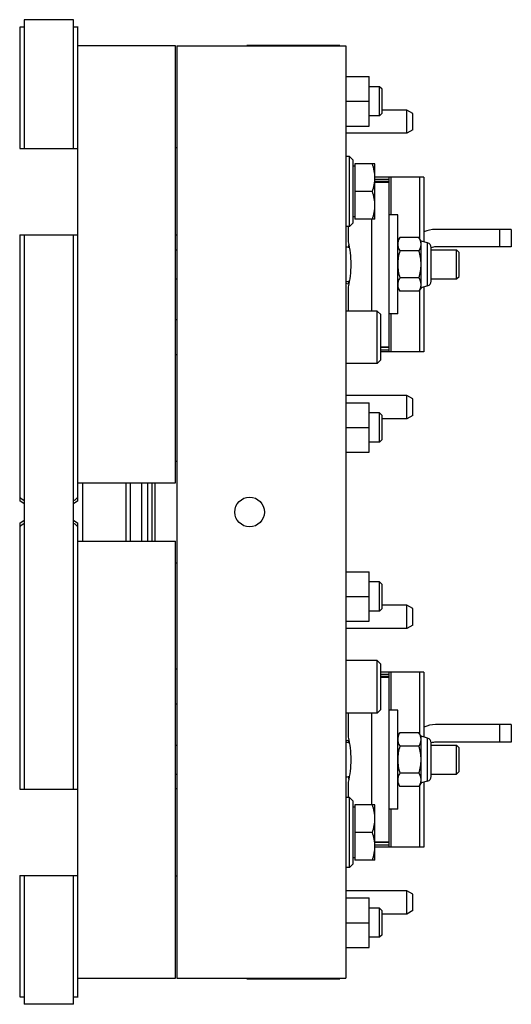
# Model space of a CAD drawing. Extents: x -1622 to 1181, y 8 to 1633.
# Tile 57 of 83: x -517 to -348, y 1294 to 1632. Entities that reach past the tile are written whole.
import ezdxf

# ---------------------------------------------------------------- set-up
doc = ezdxf.new("R2010")
doc.units = 0
doc.header["$LTSCALE"] = 65.395
doc.layers.get('0').update_dxf_attribs({"linetype": 'CONTINUOUS'})

msp = doc.modelspace()

# ---------------------------------------------------------------- linework, layer by layer
at = {"color": 7, "linetype": 'CONTINUOUS'}
for p, q in [((-516.97, 1629.25), (-516.97, 1587.62)), ((-498.47, 1631.82), (-515.47, 1631.82)), ((-515.47, 1631.82), (-515.47, 1587.62)), ((-498.47, 1587.62), (-498.47, 1631.82)), ((-496.97, 1466.64), (-496.97, 1629.25)), ((-463.47, 1622.82), (-496.97, 1622.82)), ((-463.47, 1472.82), (-463.47, 1622.82)), ((-463.02, 1622.82), (-405.02, 1622.82)), ((-463.02, 1622.82), (-463.02, 1302.82)), ((-407.02, 1623.02), (-439.02, 1623.02)), ((-439.02, 1622.82), (-439.02, 1623.02)), ((-407.02, 1623.02), (-407.02, 1622.82)), ((-405.02, 1622.82), (-405.02, 1302.82)), ((-405.02, 1612.32), (-397.02, 1612.32)), ((-397.02, 1595.32), (-397.02, 1612.32)), ((-393.37, 1608.82), (-397.02, 1608.82)), ((-393.37, 1598.82), (-393.37, 1608.82)), ((-392.47, 1607.92), (-393.37, 1608.82)), ((-392.47, 1599.72), (-392.47, 1607.92)), ((-405.02, 1603.82), (-397.02, 1603.82)), ((-393.37, 1598.82), (-397.02, 1598.82)), ((-392.47, 1599.72), (-393.37, 1598.82)), ((-384.02, 1600.82), (-392.47, 1600.82)), ((-382.02, 1599.67), (-384.02, 1600.82)), ((-384.02, 1592.82), (-384.02, 1600.82)), ((-382.02, 1593.98), (-382.02, 1599.67)), ((-405.02, 1595.32), (-397.02, 1595.32)), ((-384.02, 1592.82), (-405.02, 1592.82)), ((-382.02, 1593.98), (-384.02, 1592.82)), ((-517, 1587.62), (-496.97, 1587.62)), ((-463.02, 1587.82), (-463.47, 1587.82)), ((-403.77, 1584.82), (-405.02, 1584.82)), ((-403.77, 1560.82), (-403.77, 1584.82)), ((-403.77, 1584.82), (-402.52, 1583.57)), ((-402.52, 1562.07), (-402.52, 1583.57)), ((-395.02, 1582.32), (-401.92, 1582.32)), ((-401.92, 1582.32), (-401.92, 1563.32)), ((-395.02, 1563.32), (-395.02, 1582.32)), ((-401.92, 1581.52), (-402.52, 1581.52)), ((-378.15, 1577.82), (-395.02, 1577.82)), ((-390.15, 1576.32), (-395.02, 1576.32)), ((-390.15, 1517.82), (-390.15, 1577.82)), ((-378.15, 1577.82), (-378.15, 1555.56)), ((-395.86, 1572.82), (-401.92, 1572.82)), ((-403.77, 1560.82), (-402.52, 1562.07)), ((-401.92, 1564.12), (-402.52, 1564.12)), ((-395.02, 1563.32), (-401.92, 1563.32)), ((-396.15, 1563.32), (-396.15, 1531.82)), ((-387.15, 1564.82), (-390.15, 1564.82)), ((-387.15, 1530.82), (-387.15, 1564.82)), ((-403.77, 1560.82), (-405.02, 1560.82)), ((-404.15, 1560.82), (-404.15, 1555.55)), ((-348.15, 1559.82), (-374.15, 1559.82)), ((-348.15, 1559.82), (-348.15, 1553.82)), ((-517, 1558.02), (-496.97, 1558.02)), ((-516.97, 1558.02), (-516.97, 1466.64)), ((-515.47, 1558.02), (-515.47, 1367.62)), ((-498.47, 1367.62), (-498.47, 1558.02)), ((-463.02, 1557.82), (-463.47, 1557.82)), ((-387.15, 1555.82), (-386.44, 1557.06)), ((-379.87, 1557.06), (-386.44, 1557.06)), ((-379.15, 1555.82), (-379.87, 1557.06)), ((-376.89, 1555.22), (-379.15, 1555.82)), ((-379.15, 1539.82), (-379.15, 1555.82)), ((-463.47, 1552.82), (-463.02, 1552.82)), ((-379.87, 1552.44), (-386.44, 1552.44)), ((-375.65, 1542.04), (-375.65, 1553.61)), ((-375.65, 1552.82), (-366.92, 1552.82)), ((-348.15, 1553.82), (-374.15, 1553.82)), ((-366.92, 1552.82), (-366.02, 1551.92)), ((-366.92, 1542.82), (-366.92, 1552.82)), ((-366.02, 1543.72), (-366.02, 1551.92)), ((-463.47, 1542.82), (-463.02, 1542.82)), ((-379.87, 1543.2), (-386.44, 1543.2)), ((-375.65, 1542.82), (-366.92, 1542.82)), ((-366.92, 1542.82), (-366.02, 1543.72)), ((-404.15, 1540.09), (-404.15, 1531.82)), ((-387.15, 1539.82), (-386.44, 1538.59)), ((-379.87, 1538.59), (-386.44, 1538.59)), ((-379.15, 1539.82), (-379.87, 1538.59)), ((-376.89, 1540.43), (-379.15, 1539.82)), ((-378.15, 1540.09), (-378.15, 1517.82)), ((-394.22, 1531.82), (-405.02, 1531.82)), ((-393.02, 1530.62), (-394.22, 1531.82)), ((-394.22, 1513.82), (-394.22, 1531.82)), ((-463.02, 1528.82), (-463.47, 1528.82)), ((-393.02, 1515.02), (-393.02, 1530.62)), ((-387.15, 1530.82), (-390.15, 1530.82)), ((-390.15, 1519.33), (-393.02, 1519.33)), ((-378.15, 1517.82), (-393.02, 1517.82)), ((-463.02, 1516.82), (-463.47, 1516.82)), ((-393.02, 1515.02), (-394.22, 1513.82)), ((-394.22, 1513.82), (-405.02, 1513.82)), ((-384.02, 1502.82), (-405.02, 1502.82)), ((-382.02, 1501.67), (-384.02, 1502.82)), ((-384.02, 1494.82), (-384.02, 1502.82)), ((-382.02, 1495.98), (-382.02, 1501.67)), ((-405.02, 1500.32), (-397.02, 1500.32)), ((-397.02, 1483.32), (-397.02, 1500.32)), ((-393.37, 1496.82), (-397.02, 1496.82)), ((-392.47, 1495.92), (-393.37, 1496.82)), ((-393.37, 1486.82), (-393.37, 1496.82)), ((-392.47, 1487.72), (-392.47, 1495.92)), ((-384.02, 1494.82), (-392.47, 1494.82)), ((-382.02, 1495.98), (-384.02, 1494.82)), ((-405.02, 1491.82), (-397.02, 1491.82)), ((-392.47, 1487.72), (-393.37, 1486.82)), ((-393.37, 1486.82), (-397.02, 1486.82)), ((-405.02, 1483.32), (-397.02, 1483.32)), ((-496.97, 1472.82), (-463.47, 1472.82)), ((-480.47, 1452.82), (-480.47, 1472.82)), ((-478.97, 1452.82), (-478.97, 1472.82)), ((-515.47, 1465.59), (-516.97, 1466.64)), ((-496.97, 1466.64), (-498.47, 1465.59)), ((-516.97, 1459), (-515.47, 1460.05)), ((-516.97, 1459), (-516.97, 1367.62)), ((-498.47, 1460.05), (-496.97, 1459)), ((-496.97, 1296.4), (-496.97, 1459)), ((-496.97, 1452.82), (-463.47, 1452.82)), ((-463.47, 1302.82), (-463.47, 1452.82)), ((-405.02, 1442.32), (-397.02, 1442.32)), ((-397.02, 1425.32), (-397.02, 1442.32)), ((-393.37, 1438.82), (-397.02, 1438.82)), ((-392.47, 1437.92), (-393.37, 1438.82)), ((-393.37, 1428.82), (-393.37, 1438.82)), ((-392.47, 1429.72), (-392.47, 1437.92)), ((-405.02, 1433.82), (-397.02, 1433.82)), ((-384.02, 1430.82), (-392.47, 1430.82)), ((-382.02, 1429.67), (-384.02, 1430.82)), ((-384.02, 1422.82), (-384.02, 1430.82)), ((-393.37, 1428.82), (-397.02, 1428.82)), ((-392.47, 1429.72), (-393.37, 1428.82)), ((-382.02, 1423.98), (-382.02, 1429.67)), ((-405.02, 1425.32), (-397.02, 1425.32)), ((-382.02, 1423.98), (-384.02, 1422.82)), ((-384.02, 1422.82), (-405.02, 1422.82)), ((-394.22, 1411.82), (-405.02, 1411.82)), ((-393.02, 1410.62), (-394.22, 1411.82)), ((-394.22, 1393.82), (-394.22, 1411.82)), ((-393.02, 1395.02), (-393.02, 1410.62)), ((-463.02, 1408.82), (-463.47, 1408.82)), ((-378.15, 1407.82), (-393.02, 1407.82)), ((-390.15, 1406.32), (-393.02, 1406.32)), ((-390.15, 1347.82), (-390.15, 1407.82)), ((-378.15, 1407.82), (-378.15, 1385.56)), ((-463.02, 1396.82), (-463.47, 1396.82)), ((-394.22, 1393.82), (-405.02, 1393.82)), ((-404.15, 1393.82), (-404.15, 1385.55)), ((-396.15, 1393.82), (-396.15, 1362.32)), ((-393.02, 1395.02), (-394.22, 1393.82)), ((-387.15, 1394.82), (-390.15, 1394.82)), ((-387.15, 1360.82), (-387.15, 1394.82)), ((-348.15, 1389.82), (-374.15, 1389.82)), ((-348.15, 1389.82), (-348.15, 1383.82)), ((-387.15, 1385.82), (-386.44, 1387.06)), ((-379.87, 1387.06), (-386.44, 1387.06)), ((-379.15, 1385.82), (-379.87, 1387.06)), ((-376.89, 1385.22), (-379.15, 1385.82)), ((-379.15, 1369.82), (-379.15, 1385.82)), ((-463.47, 1382.82), (-463.02, 1382.82)), ((-379.87, 1382.44), (-386.44, 1382.44)), ((-375.65, 1372.04), (-375.65, 1383.61)), ((-375.65, 1382.82), (-366.92, 1382.82)), ((-348.15, 1383.82), (-374.15, 1383.82)), ((-366.92, 1382.82), (-366.02, 1381.92)), ((-366.92, 1372.82), (-366.92, 1382.82)), ((-366.02, 1373.72), (-366.02, 1381.92)), ((-463.47, 1372.82), (-463.02, 1372.82)), ((-379.87, 1373.2), (-386.44, 1373.2)), ((-375.65, 1372.82), (-366.92, 1372.82)), ((-366.92, 1372.82), (-366.02, 1373.72)), ((-404.15, 1370.09), (-404.15, 1364.82)), ((-387.15, 1369.82), (-386.44, 1368.59)), ((-379.15, 1369.82), (-379.87, 1368.59)), ((-376.89, 1370.43), (-379.15, 1369.82)), ((-378.15, 1370.09), (-378.15, 1347.82)), ((-517, 1367.62), (-496.97, 1367.62)), ((-463.02, 1367.82), (-463.47, 1367.82)), ((-379.87, 1368.59), (-386.44, 1368.59)), ((-403.77, 1364.82), (-405.02, 1364.82)), ((-403.77, 1364.82), (-402.52, 1363.57)), ((-403.77, 1340.82), (-403.77, 1364.82)), ((-402.52, 1342.07), (-402.52, 1363.57)), ((-395.02, 1362.32), (-401.92, 1362.32)), ((-401.92, 1362.32), (-401.92, 1343.32)), ((-395.02, 1343.32), (-395.02, 1362.32)), ((-401.92, 1361.52), (-402.52, 1361.52)), ((-387.15, 1360.82), (-390.15, 1360.82)), ((-395.86, 1352.82), (-401.92, 1352.82)), ((-390.15, 1349.33), (-395.02, 1349.33)), ((-378.15, 1347.82), (-395.02, 1347.82)), ((-403.77, 1340.82), (-402.52, 1342.07)), ((-401.92, 1344.12), (-402.52, 1344.12)), ((-395.02, 1343.32), (-401.92, 1343.32)), ((-403.77, 1340.82), (-405.02, 1340.82)), ((-517, 1338.02), (-496.97, 1338.02)), ((-516.97, 1338.02), (-516.97, 1296.4)), ((-515.47, 1338.02), (-515.47, 1293.82)), ((-498.47, 1293.82), (-498.47, 1338.02)), ((-463.02, 1337.82), (-463.47, 1337.82)), ((-384.02, 1332.82), (-405.02, 1332.82)), ((-382.02, 1331.67), (-384.02, 1332.82)), ((-384.02, 1324.82), (-384.02, 1332.82)), ((-405.02, 1330.32), (-397.02, 1330.32)), ((-397.02, 1313.32), (-397.02, 1330.32)), ((-382.02, 1325.98), (-382.02, 1331.67)), ((-393.37, 1326.82), (-397.02, 1326.82)), ((-392.47, 1325.92), (-393.37, 1326.82)), ((-393.37, 1316.82), (-393.37, 1326.82)), ((-392.47, 1317.72), (-392.47, 1325.92)), ((-382.02, 1325.98), (-384.02, 1324.82)), ((-405.02, 1321.82), (-397.02, 1321.82)), ((-384.02, 1324.82), (-392.47, 1324.82)), ((-393.37, 1316.82), (-397.02, 1316.82)), ((-392.47, 1317.72), (-393.37, 1316.82)), ((-405.02, 1313.32), (-397.02, 1313.32)), ((-496.97, 1302.82), (-463.47, 1302.82)), ((-463.02, 1302.82), (-405.02, 1302.82)), ((-439.02, 1302.62), (-439.02, 1302.82)), ((-439.02, 1302.62), (-407.02, 1302.62)), ((-407.02, 1302.82), (-407.02, 1302.62)), ((-498.47, 1293.82), (-515.47, 1293.82))]:
    msp.add_line(p, q, dxfattribs=at)
at = {"color": 9, "linetype": 'CONTINUOUS'}
for p, q in [((-437.02, 1623.02), (-437.02, 1622.82)), ((-409.02, 1622.82), (-409.02, 1623.02)), ((-395.02, 1577.12), (-390.15, 1577.12)), ((-395.02, 1576.09), (-390.15, 1576.09)), ((-389.48, 1577.82), (-389.48, 1564.82)), ((-379.62, 1556.64), (-379.62, 1577.82)), ((-352.15, 1553.82), (-352.15, 1559.82)), ((-376.89, 1540.43), (-376.89, 1555.22)), ((-379.62, 1517.82), (-379.62, 1539)), ((-389.48, 1530.82), (-389.48, 1517.82)), ((-393.02, 1519.56), (-390.15, 1519.56)), ((-393.02, 1518.52), (-390.15, 1518.52)), ((-495.47, 1472.82), (-495.47, 1452.82)), ((-393.02, 1407.12), (-390.15, 1407.12)), ((-393.02, 1406.09), (-390.15, 1406.09)), ((-389.48, 1407.82), (-389.48, 1394.82)), ((-379.62, 1386.64), (-379.62, 1407.82)), ((-352.15, 1383.82), (-352.15, 1389.82)), ((-376.89, 1370.43), (-376.89, 1385.22)), ((-379.62, 1347.82), (-379.62, 1369)), ((-389.48, 1360.82), (-389.48, 1347.82)), ((-395.02, 1349.56), (-390.15, 1349.56)), ((-395.02, 1348.52), (-390.15, 1348.52)), ((-437.02, 1302.82), (-437.02, 1302.62)), ((-409.02, 1302.62), (-409.02, 1302.82))]:
    msp.add_line(p, q, dxfattribs=at)
at = {"color": 6, "linetype": 'CONTINUOUS'}
for p, q in [((-463.47, 1480.32), (-463.02, 1480.32)), ((-475, 1452.82), (-475, 1472.82)), ((-473, 1452.82), (-473, 1472.82)), ((-463.47, 1445.32), (-463.02, 1445.32))]:
    msp.add_line(p, q, dxfattribs=at)
at = {"color": 2, "linetype": 'CONTINUOUS'}
for p, q in [((-471.5, 1452.82), (-471.5, 1472.82)), ((-470.5, 1452.82), (-470.5, 1472.82))]:
    msp.add_line(p, q, dxfattribs=at)
at = {"color": 7, "linetype": 'CONTINUOUS'}
msp.add_circle((-438.02, 1462.82), 5.1, dxfattribs=at)
for centre, radius, start, end in [((-512.32, 1458.54), 170.77, 91.0548, 91.5582), ((-501.86, 1447.4), 181.91, 88.4573, 88.9298), ((-374.15, 1549.82), 10, 90, 113.5843), ((-383.43, 1554.59), 4.29, 14.4137, 17.5836), ((-377.32, 1553.61), 1.67, 0, 75), ((-405.65, 1547.82), 6, 71.7141, 83.9209), ((-416.12, 1554.07), 12.19, 357.6484, 2.0045), ((-374.15, 1549.82), 4, 90, 112.041), ((-405.65, 1547.82), 6, 276.0791, 288.2864), ((-405.65, 1535.32), 6, 73.5901, 83.9209), ((-416.12, 1541.57), 12.19, 357.9952, 2.3513), ((-377.32, 1542.04), 1.67, 285, 360), ((-519.47, 1533.82), 6, 294.3234, 294.638), ((-519.47, 1391.82), 6, 65.362, 65.6766), ((-374.15, 1379.82), 10, 90, 113.5843), ((-383.43, 1384.59), 4.29, 14.4137, 17.5836), ((-405.65, 1390.32), 6, 276.0791, 286.4098), ((-405.65, 1377.82), 6, 71.7141, 83.9209), ((-416.12, 1384.07), 12.19, 357.6484, 2.0045), ((-377.32, 1383.61), 1.67, 0, 75), ((-374.15, 1379.82), 4, 90, 112.041), ((-405.65, 1377.82), 6, 276.0791, 288.2864), ((-416.12, 1371.57), 12.19, 357.9952, 2.3513), ((-377.32, 1372.04), 1.67, 285, 360), ((-512.07, 1478.24), 181.91, 268.4573, 268.9298), ((-501.61, 1467.11), 170.77, 271.0548, 271.5582)]:
    msp.add_arc(centre, radius, start, end, dxfattribs=at)
for points, knots in [([(-395.02, 1577.57), (-395.02, 1578.38), (-395.18, 1579.99), (-395.61, 1581.55), (-395.86, 1582.32)], [0, 0, 0, 0, 0.498128, 1, 1, 1, 1]), ([(-395.86, 1572.82), (-395.61, 1573.59), (-395.18, 1575.15), (-395.02, 1576.77), (-395.02, 1577.57)], [0, 0, 0, 0, 0.501872, 1, 1, 1, 1]), ([(-395.02, 1568.07), (-395.02, 1568.88), (-395.18, 1570.49), (-395.61, 1572.05), (-395.86, 1572.82)], [0, 0, 0, 0, 0.498128, 1, 1, 1, 1]), ([(-395.86, 1563.32), (-395.61, 1564.09), (-395.18, 1565.65), (-395.02, 1567.27), (-395.02, 1568.07)], [0, 0, 0, 0, 0.501872, 1, 1, 1, 1]), ([(-404.15, 1555.55), (-403.89, 1554.31), (-403.45, 1551.75), (-403.27, 1549.15), (-403.27, 1547.82)], [0, 0, 0, 0, 0.489827, 1, 1, 1, 1]), ([(-386.44, 1557.06), (-386.65, 1556.7), (-387, 1555.96), (-387.15, 1555.15), (-387.15, 1554.75)], [0, 0, 0, 0, 0.51493, 1, 1, 1, 1]), ([(-379.33, 1555.89), (-379.37, 1555.99), (-379.51, 1556.39), (-379.7, 1556.78), (-379.87, 1557.06)], [0, 0, 0, 0, 0.243689, 1, 1, 1, 1]), ([(-379.15, 1554.75), (-379.15, 1554.83), (-379.16, 1555.13), (-379.21, 1555.44), (-379.27, 1555.66)], [0, 0, 0, 0, 0.248307, 1, 1, 1, 1]), ([(-387.15, 1554.75), (-387.15, 1554.36), (-387, 1553.54), (-386.65, 1552.8), (-386.44, 1552.44)], [0, 0, 0, 0, 0.485069, 1, 1, 1, 1]), ([(-386.44, 1552.44), (-386.65, 1551.69), (-387.01, 1550.17), (-387.15, 1548.6), (-387.15, 1547.82)], [0, 0, 0, 0, 0.500104, 1, 1, 1, 1]), ([(-379.87, 1552.44), (-379.66, 1552.8), (-379.3, 1553.54), (-379.15, 1554.36), (-379.15, 1554.75)], [0, 0, 0, 0, 0.514931, 1, 1, 1, 1]), ([(-379.15, 1547.82), (-379.15, 1548.6), (-379.29, 1550.17), (-379.65, 1551.69), (-379.87, 1552.44)], [0, 0, 0, 0, 0.499896, 1, 1, 1, 1]), ([(-403.27, 1547.82), (-403.27, 1546.5), (-403.45, 1543.9), (-403.89, 1541.34), (-404.15, 1540.09)], [0, 0, 0, 0, 0.510174, 1, 1, 1, 1]), ([(-387.15, 1547.82), (-387.15, 1547.04), (-387.01, 1545.48), (-386.65, 1543.95), (-386.44, 1543.2)], [0, 0, 0, 0, 0.499896, 1, 1, 1, 1]), ([(-379.87, 1543.2), (-379.65, 1543.95), (-379.29, 1545.48), (-379.15, 1547.04), (-379.15, 1547.82)], [0, 0, 0, 0, 0.500104, 1, 1, 1, 1]), ([(-386.44, 1543.2), (-386.65, 1542.84), (-387, 1542.1), (-387.15, 1541.29), (-387.15, 1540.89)], [0, 0, 0, 0, 0.51493, 1, 1, 1, 1]), ([(-379.15, 1540.89), (-379.15, 1541.29), (-379.3, 1542.1), (-379.66, 1542.84), (-379.87, 1543.2)], [0, 0, 0, 0, 0.48507, 1, 1, 1, 1]), ([(-387.15, 1540.89), (-387.15, 1540.8), (-387.13, 1540.41), (-387.05, 1540.03), (-386.97, 1539.76)], [0, 0, 0, 0, 0.247433, 1, 1, 1, 1]), ([(-386.97, 1539.76), (-386.94, 1539.66), (-386.79, 1539.25), (-386.6, 1538.87), (-386.44, 1538.59)], [0, 0, 0, 0, 0.243686, 1, 1, 1, 1]), ([(-379.87, 1538.59), (-379.8, 1538.7), (-379.56, 1539.14), (-379.36, 1539.62), (-379.27, 1539.98)], [0, 0, 0, 0, 0.258111, 1, 1, 1, 1]), ([(-379.27, 1539.98), (-379.25, 1540.06), (-379.18, 1540.36), (-379.15, 1540.67), (-379.15, 1540.89)], [0, 0, 0, 0, 0.252867, 1, 1, 1, 1]), ([(-386.44, 1387.06), (-386.65, 1386.7), (-387, 1385.96), (-387.15, 1385.15), (-387.15, 1384.75)], [0, 0, 0, 0, 0.51493, 1, 1, 1, 1]), ([(-379.33, 1385.89), (-379.37, 1385.99), (-379.51, 1386.39), (-379.7, 1386.78), (-379.87, 1387.06)], [0, 0, 0, 0, 0.243689, 1, 1, 1, 1]), ([(-404.15, 1385.55), (-403.89, 1384.31), (-403.45, 1381.75), (-403.27, 1379.15), (-403.27, 1377.82)], [0, 0, 0, 0, 0.489827, 1, 1, 1, 1]), ([(-387.15, 1384.75), (-387.15, 1384.36), (-387, 1383.54), (-386.65, 1382.8), (-386.44, 1382.44)], [0, 0, 0, 0, 0.485069, 1, 1, 1, 1]), ([(-386.44, 1382.44), (-386.65, 1381.69), (-387.01, 1380.17), (-387.15, 1378.6), (-387.15, 1377.82)], [0, 0, 0, 0, 0.500104, 1, 1, 1, 1]), ([(-379.87, 1382.44), (-379.66, 1382.8), (-379.3, 1383.54), (-379.15, 1384.36), (-379.15, 1384.75)], [0, 0, 0, 0, 0.514931, 1, 1, 1, 1]), ([(-379.15, 1377.82), (-379.15, 1378.6), (-379.29, 1380.17), (-379.65, 1381.69), (-379.87, 1382.44)], [0, 0, 0, 0, 0.499896, 1, 1, 1, 1]), ([(-379.15, 1384.75), (-379.15, 1384.83), (-379.16, 1385.13), (-379.21, 1385.44), (-379.27, 1385.66)], [0, 0, 0, 0, 0.248307, 1, 1, 1, 1]), ([(-403.27, 1377.82), (-403.27, 1376.5), (-403.45, 1373.9), (-403.89, 1371.34), (-404.15, 1370.09)], [0, 0, 0, 0, 0.510174, 1, 1, 1, 1]), ([(-387.15, 1377.82), (-387.15, 1377.04), (-387.01, 1375.48), (-386.65, 1373.95), (-386.44, 1373.2)], [0, 0, 0, 0, 0.499896, 1, 1, 1, 1]), ([(-379.87, 1373.2), (-379.65, 1373.95), (-379.29, 1375.48), (-379.15, 1377.04), (-379.15, 1377.82)], [0, 0, 0, 0, 0.500104, 1, 1, 1, 1]), ([(-386.44, 1373.2), (-386.65, 1372.84), (-387, 1372.1), (-387.15, 1371.29), (-387.15, 1370.89)], [0, 0, 0, 0, 0.51493, 1, 1, 1, 1]), ([(-379.15, 1370.89), (-379.15, 1371.29), (-379.3, 1372.1), (-379.66, 1372.84), (-379.87, 1373.2)], [0, 0, 0, 0, 0.48507, 1, 1, 1, 1]), ([(-387.15, 1370.89), (-387.15, 1370.8), (-387.13, 1370.41), (-387.05, 1370.03), (-386.97, 1369.76)], [0, 0, 0, 0, 0.247433, 1, 1, 1, 1]), ([(-386.97, 1369.76), (-386.94, 1369.66), (-386.79, 1369.25), (-386.6, 1368.87), (-386.44, 1368.59)], [0, 0, 0, 0, 0.243686, 1, 1, 1, 1]), ([(-379.87, 1368.59), (-379.8, 1368.7), (-379.56, 1369.14), (-379.36, 1369.62), (-379.27, 1369.98)], [0, 0, 0, 0, 0.258111, 1, 1, 1, 1]), ([(-379.27, 1369.98), (-379.25, 1370.06), (-379.18, 1370.36), (-379.15, 1370.67), (-379.15, 1370.89)], [0, 0, 0, 0, 0.252867, 1, 1, 1, 1]), ([(-395.02, 1357.57), (-395.02, 1358.38), (-395.18, 1359.99), (-395.61, 1361.55), (-395.86, 1362.32)], [0, 0, 0, 0, 0.498128, 1, 1, 1, 1]), ([(-395.86, 1352.82), (-395.61, 1353.59), (-395.18, 1355.15), (-395.02, 1356.77), (-395.02, 1357.57)], [0, 0, 0, 0, 0.501872, 1, 1, 1, 1]), ([(-395.02, 1348.07), (-395.02, 1348.88), (-395.18, 1350.49), (-395.61, 1352.05), (-395.86, 1352.82)], [0, 0, 0, 0, 0.498128, 1, 1, 1, 1]), ([(-395.86, 1343.32), (-395.61, 1344.09), (-395.18, 1345.65), (-395.02, 1347.27), (-395.02, 1348.07)], [0, 0, 0, 0, 0.501872, 1, 1, 1, 1])]:
    msp.add_open_spline(points, degree=3, knots=knots, dxfattribs=at)
for points in [[(-515.47, 1466.62), (-515.97, 1467.04), (-516.48, 1467.46), (-516.97, 1467.9)], [(-496.97, 1467.9), (-497.46, 1467.46), (-497.96, 1467.04), (-498.46, 1466.62)], [(-516.97, 1457.74), (-516.48, 1458.18), (-515.97, 1458.61), (-515.47, 1459.03)], [(-498.46, 1459.03), (-497.96, 1458.61), (-497.46, 1458.18), (-496.97, 1457.74)]]:
    msp.add_open_spline(points, degree=3, dxfattribs=at)

doc.saveas('drawing.dxf')
